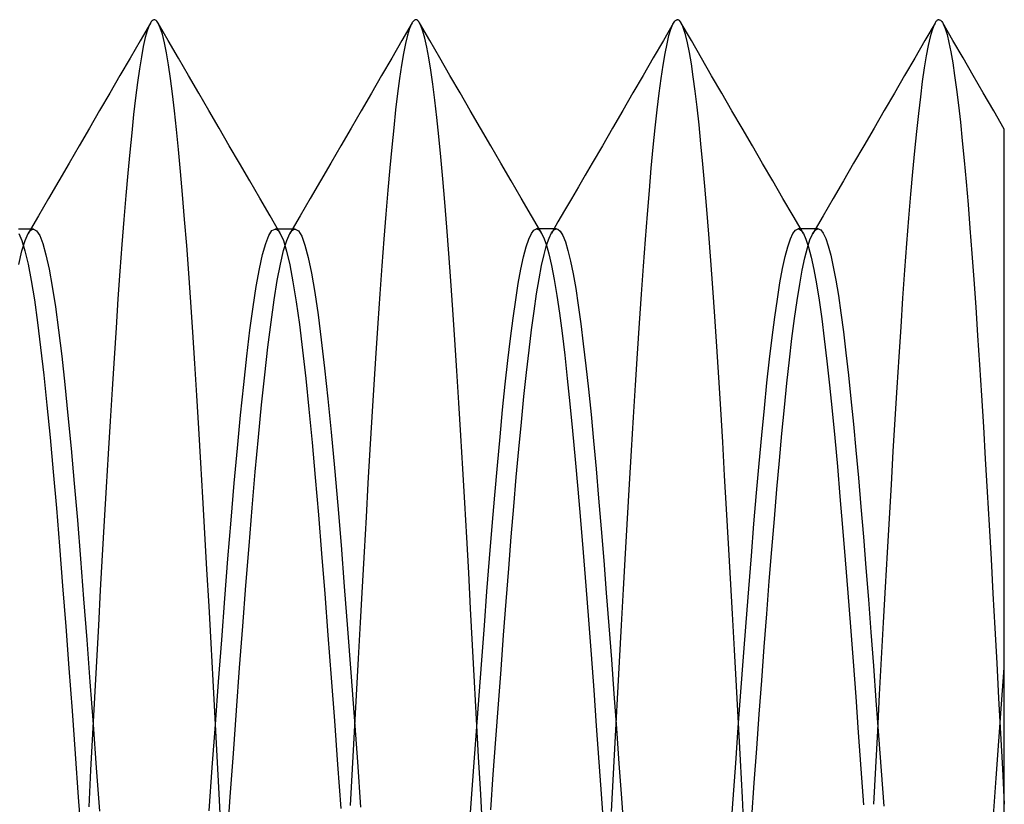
# Model space of a CAD drawing. Header units: millimetres. Extents: x -1 to 50, y 0 to 191.
# Tile 84 of 146: x 4.92 to 6.8, y 144.25 to 145.75. Entities that reach past the tile are written whole.
import ezdxf

# ---------------------------------------------------------------- set-up
doc = ezdxf.new("R2010")
doc.units = ezdxf.units.MM
doc.layers.add('MAIN-2', color=7, linetype='Continuous')

msp = doc.modelspace()

# ---------------------------------------------------------------- linework, layer by layer
at = {"layer": 'MAIN-2'}
for p, q in [((5.169, 145.7456), (5.1652, 145.7389)), ((5.17, 145.7468), (5.169, 145.7456)), ((5.171, 145.7478), (5.17, 145.7468)), ((5.172, 145.7486), (5.171, 145.7478)), ((5.173, 145.7492), (5.172, 145.7486)), ((5.174, 145.7495), (5.173, 145.7492)), ((5.175, 145.7496), (5.174, 145.7495)), ((5.1763, 145.7495), (5.175, 145.7496)), ((5.1776, 145.7489), (5.1763, 145.7495)), ((5.1788, 145.748), (5.1776, 145.7489)), ((5.1801, 145.7467), (5.1788, 145.748)), ((5.1814, 145.7451), (5.1801, 145.7467)), ((5.1826, 145.743), (5.1814, 145.7451)), ((5.6697, 145.7462), (5.6683, 145.7442)), ((5.671, 145.7478), (5.6697, 145.7462)), ((5.6724, 145.7489), (5.671, 145.7478)), ((5.6737, 145.7495), (5.6724, 145.7489)), ((5.6751, 145.7497), (5.6737, 145.7495)), ((5.676, 145.7496), (5.6751, 145.7497)), ((5.677, 145.7493), (5.676, 145.7496)), ((5.678, 145.7487), (5.677, 145.7493)), ((5.679, 145.7478), (5.678, 145.7487)), ((5.6799, 145.7468), (5.679, 145.7478)), ((5.6809, 145.7455), (5.6799, 145.7468)), ((5.6846, 145.7385), (5.6809, 145.7455)), ((6.1664, 145.7411), (6.1701, 145.747)), ((6.1701, 145.747), (6.1709, 145.7478)), ((6.1709, 145.7478), (6.1717, 145.7485)), ((6.1717, 145.7485), (6.1725, 145.7491)), ((6.1725, 145.7491), (6.1732, 145.7494)), ((6.1732, 145.7494), (6.174, 145.7497)), ((6.174, 145.7497), (6.1748, 145.7498)), ((6.1768, 145.7493), (6.1748, 145.7498)), ((6.1788, 145.748), (6.1768, 145.7493)), ((6.1807, 145.7457), (6.1788, 145.748)), ((6.1827, 145.7425), (6.1807, 145.7457)), ((6.6694, 145.7462), (6.6656, 145.7398)), ((6.6704, 145.7473), (6.6694, 145.7462)), ((6.6713, 145.7482), (6.6704, 145.7473)), ((6.6722, 145.7489), (6.6713, 145.7482)), ((6.6732, 145.7494), (6.6722, 145.7489)), ((6.6741, 145.7497), (6.6732, 145.7494)), ((6.675, 145.7498), (6.6741, 145.7497)), ((6.675, 145.7498), (6.6764, 145.7496)), ((6.6764, 145.7496), (6.6778, 145.749)), ((6.6778, 145.749), (6.6791, 145.7479)), ((6.6791, 145.7479), (6.6805, 145.7464)), ((6.6805, 145.7464), (6.6819, 145.7444)), ((6.6819, 145.7444), (6.6833, 145.7419)), ((5.1675, 145.7431), (5.1481, 145.7097)), ((5.1614, 145.7288), (5.1577, 145.7155)), ((5.1652, 145.7389), (5.1614, 145.7288)), ((5.2018, 145.7099), (5.1824, 145.7433)), ((5.1865, 145.7343), (5.1826, 145.743)), ((5.1905, 145.7219), (5.1865, 145.7343)), ((5.6679, 145.7435), (5.6485, 145.71)), ((5.6631, 145.7327), (5.6593, 145.7202)), ((5.667, 145.7418), (5.6631, 145.7327)), ((5.6683, 145.7442), (5.667, 145.7418)), ((5.7015, 145.7101), (5.6821, 145.7436)), ((5.6883, 145.7282), (5.6846, 145.7385)), ((5.6921, 145.7145), (5.6883, 145.7282)), ((6.1677, 145.7435), (6.1483, 145.7101)), ((6.159, 145.7196), (6.1627, 145.7319)), ((6.1627, 145.7319), (6.1664, 145.7411)), ((6.2017, 145.7098), (6.1823, 145.7432)), ((6.1847, 145.7384), (6.1827, 145.7425)), ((6.1867, 145.7333), (6.1847, 145.7384)), ((6.1905, 145.7213), (6.1867, 145.7333)), ((6.6676, 145.7433), (6.6482, 145.7099)), ((6.6618, 145.73), (6.658, 145.7169)), ((6.6656, 145.7398), (6.6618, 145.73)), ((6.7018, 145.7101), (6.6824, 145.7435)), ((6.6833, 145.7419), (6.6869, 145.7333)), ((6.6869, 145.7333), (6.6905, 145.7215)), ((5.1481, 145.7097), (5.1288, 145.6763)), ((5.1577, 145.7155), (5.154, 145.6988)), ((5.1943, 145.7059), (5.1905, 145.7219)), ((5.2212, 145.6765), (5.2018, 145.7099)), ((5.6485, 145.71), (5.629, 145.6765)), ((5.6593, 145.7202), (5.6554, 145.7044)), ((5.6959, 145.6976), (5.6921, 145.7145)), ((5.7209, 145.6767), (5.7015, 145.7101)), ((6.1483, 145.7101), (6.1289, 145.6766)), ((6.1553, 145.7039), (6.159, 145.7196)), ((6.1943, 145.7059), (6.1905, 145.7213)), ((6.2211, 145.6763), (6.2017, 145.7098)), ((6.6482, 145.7099), (6.6288, 145.6764)), ((6.658, 145.7169), (6.6543, 145.7005)), ((6.6905, 145.7215), (6.6941, 145.7065)), ((6.7211, 145.6767), (6.7018, 145.7101)), ((5.154, 145.6988), (5.1504, 145.6789)), ((5.1982, 145.6864), (5.1943, 145.7059)), ((5.6554, 145.7044), (5.6515, 145.6853)), ((5.6998, 145.6772), (5.6959, 145.6976)), ((6.1516, 145.6851), (6.1553, 145.7039)), ((6.1981, 145.6873), (6.1943, 145.7059)), ((6.6543, 145.7005), (6.6506, 145.6807)), ((6.6941, 145.7065), (6.6978, 145.6884)), ((6.6978, 145.6884), (6.7014, 145.6673)), ((5.1288, 145.6763), (5.1094, 145.6429)), ((5.1504, 145.6789), (5.1467, 145.6558)), ((5.2021, 145.6635), (5.1982, 145.6864)), ((5.2406, 145.6431), (5.2212, 145.6765)), ((5.629, 145.6765), (5.6096, 145.643)), ((5.6515, 145.6853), (5.6477, 145.6629)), ((5.7037, 145.6535), (5.6998, 145.6772)), ((5.7403, 145.6432), (5.7209, 145.6767)), ((6.1289, 145.6766), (6.1095, 145.6431)), ((6.1478, 145.6629), (6.1516, 145.6851)), ((6.2019, 145.6656), (6.1981, 145.6873)), ((6.2405, 145.6428), (6.2211, 145.6763)), ((6.6288, 145.6764), (6.6093, 145.6429)), ((6.6506, 145.6807), (6.6469, 145.6578)), ((6.7405, 145.6433), (6.7211, 145.6767)), ((5.1467, 145.6558), (5.143, 145.6297)), ((5.2059, 145.6373), (5.2021, 145.6635)), ((5.6477, 145.6629), (5.6439, 145.6374)), ((5.7076, 145.6265), (5.7037, 145.6535)), ((6.144, 145.6376), (6.1478, 145.6629)), ((6.2055, 145.6409), (6.2019, 145.6656)), ((6.6469, 145.6578), (6.6432, 145.6317)), ((6.7014, 145.6673), (6.705, 145.6432)), ((5.1094, 145.6429), (5.09, 145.6095)), ((5.2098, 145.6079), (5.2059, 145.6373)), ((5.26, 145.6096), (5.2406, 145.6431)), ((5.6096, 145.643), (5.5902, 145.6095)), ((5.6439, 145.6374), (5.6401, 145.6088)), ((5.7597, 145.6097), (5.7403, 145.6432)), ((6.1095, 145.6431), (6.0901, 145.6097)), ((6.1402, 145.6091), (6.144, 145.6376)), ((6.2092, 145.6131), (6.2055, 145.6409)), ((6.26, 145.6094), (6.2405, 145.6428)), ((6.6093, 145.6429), (6.5899, 145.6095)), ((6.6432, 145.6317), (6.6395, 145.6026)), ((6.705, 145.6432), (6.7087, 145.6163)), ((6.7599, 145.61), (6.7405, 145.6433)), ((5.143, 145.6297), (5.1393, 145.6005)), ((5.7115, 145.5963), (5.7076, 145.6265)), ((6.2128, 145.5824), (6.2092, 145.6131)), ((6.7087, 145.6163), (6.7124, 145.5865)), ((5.09, 145.6095), (5.0705, 145.576)), ((5.1393, 145.6005), (5.1355, 145.5685)), ((5.2136, 145.5754), (5.2098, 145.6079)), ((5.2794, 145.5761), (5.26, 145.6096)), ((5.5902, 145.6095), (5.5707, 145.5759)), ((5.6401, 145.6088), (5.6363, 145.5774)), ((5.7153, 145.563), (5.7115, 145.5963)), ((5.7792, 145.5762), (5.7597, 145.6097)), ((6.0901, 145.6097), (6.0706, 145.5761)), ((6.1364, 145.5776), (6.1402, 145.6091)), ((6.2794, 145.5758), (6.26, 145.6094)), ((6.5899, 145.6095), (6.5705, 145.576)), ((6.6395, 145.6026), (6.6358, 145.5707)), ((6.7799, 145.5754), (6.7599, 145.61)), ((5.0705, 145.576), (5.0511, 145.5425)), ((5.2175, 145.5399), (5.2136, 145.5754)), ((5.2989, 145.5426), (5.2794, 145.5761)), ((5.5707, 145.5759), (5.5512, 145.5424)), ((5.6363, 145.5774), (5.6327, 145.5432)), ((5.7987, 145.5426), (5.7792, 145.5762)), ((6.0706, 145.5761), (6.0511, 145.5426)), ((6.1327, 145.5434), (6.1364, 145.5776)), ((6.2165, 145.5489), (6.2128, 145.5824)), ((6.2989, 145.5423), (6.2794, 145.5758)), ((6.5705, 145.576), (6.551, 145.5424)), ((6.7124, 145.5865), (6.7161, 145.5538)), ((6.8, 145.5408), (6.7799, 145.5754)), ((5.1355, 145.5685), (5.1318, 145.5338)), ((5.7191, 145.5268), (5.7153, 145.563)), ((6.6358, 145.5707), (6.632, 145.5362)), ((5.0511, 145.5425), (5.0316, 145.5089)), ((5.2214, 145.5014), (5.2175, 145.5399)), ((5.3184, 145.509), (5.2989, 145.5426)), ((5.5512, 145.5424), (5.5317, 145.5089)), ((5.6327, 145.5432), (5.629, 145.5062)), ((5.8182, 145.509), (5.7987, 145.5426)), ((6.0511, 145.5426), (6.0317, 145.509)), ((6.1289, 145.5062), (6.1327, 145.5434)), ((6.2201, 145.5126), (6.2165, 145.5489)), ((6.3184, 145.5087), (6.2989, 145.5423)), ((6.551, 145.5424), (6.5315, 145.5089)), ((6.7161, 145.5538), (6.7197, 145.5185)), ((6.8, 145.5343), (6.8, 145.5403)), ((5.1318, 145.5338), (5.128, 145.4964)), ((5.7228, 145.4877), (5.7191, 145.5268)), ((6.632, 145.5362), (6.6283, 145.499)), ((6.7197, 145.5185), (6.7234, 145.4804)), ((6.8, 145.5208), (6.8, 145.5343)), ((6.8, 145.4998), (6.8, 145.5208)), ((5.0316, 145.5089), (5.0121, 145.4754)), ((5.2253, 145.4599), (5.2214, 145.5014)), ((5.3379, 145.4755), (5.3184, 145.509)), ((5.5317, 145.5089), (5.5123, 145.4753)), ((5.629, 145.5062), (5.6254, 145.4665)), ((5.8377, 145.4755), (5.8182, 145.509)), ((6.0317, 145.509), (6.0122, 145.4755)), ((6.1252, 145.4663), (6.1289, 145.5062)), ((6.2238, 145.4736), (6.2201, 145.5126)), ((6.3379, 145.4752), (6.3184, 145.5087)), ((6.5315, 145.5089), (6.512, 145.4753)), ((6.8, 145.472), (6.8, 145.4998)), ((5.128, 145.4964), (5.1242, 145.4563)), ((5.7265, 145.4458), (5.7228, 145.4877)), ((6.6283, 145.499), (6.6245, 145.4589)), ((5.0121, 145.4754), (4.9926, 145.4418)), ((5.3574, 145.4419), (5.3379, 145.4755)), ((5.5123, 145.4753), (5.4927, 145.4418)), ((5.6254, 145.4665), (5.6217, 145.4239)), ((5.8572, 145.442), (5.8377, 145.4755)), ((6.0122, 145.4755), (5.999, 145.4528)), ((6.1215, 145.4236), (6.1252, 145.4663)), ((6.2276, 145.4317), (6.2238, 145.4736)), ((6.3574, 145.4417), (6.3379, 145.4752)), ((6.512, 145.4753), (6.4925, 145.4418)), ((6.7234, 145.4804), (6.7271, 145.4398)), ((6.8, 145.4386), (6.8, 145.472)), ((5.1242, 145.4563), (5.1205, 145.4135)), ((5.2292, 145.4155), (5.2253, 145.4599)), ((5.7303, 145.401), (5.7265, 145.4458)), ((5.999, 145.4528), (5.9858, 145.4301)), ((6.6245, 145.4589), (6.6207, 145.416)), ((4.9926, 145.4418), (4.9731, 145.4083)), ((5.3769, 145.4084), (5.3574, 145.4419)), ((5.4927, 145.4418), (5.4732, 145.4082)), ((5.8766, 145.4085), (5.8572, 145.442)), ((5.9858, 145.4301), (5.9726, 145.4074)), ((6.2314, 145.3871), (6.2276, 145.4317)), ((6.3769, 145.4081), (6.3574, 145.4417)), ((6.4925, 145.4418), (6.473, 145.4083)), ((6.7271, 145.4398), (6.7308, 145.3966)), ((6.8, 145.399), (6.8, 145.4386)), ((4.9731, 145.4083), (4.9536, 145.3747)), ((5.1205, 145.4135), (5.1167, 145.3679)), ((5.2331, 145.3681), (5.2292, 145.4155)), ((5.3964, 145.3748), (5.3769, 145.4084)), ((5.4732, 145.4082), (5.4537, 145.3746)), ((5.6217, 145.4239), (5.6179, 145.3783)), ((5.8962, 145.3749), (5.8766, 145.4085)), ((5.9726, 145.4074), (5.9594, 145.3848)), ((6.1177, 145.3781), (6.1215, 145.4236)), ((6.3964, 145.3746), (6.3769, 145.4081)), ((6.473, 145.4083), (6.4535, 145.3747)), ((6.6207, 145.416), (6.6169, 145.3702)), ((5.7341, 145.3534), (5.7303, 145.401)), ((6.2352, 145.3398), (6.2314, 145.3871)), ((6.7308, 145.3966), (6.7344, 145.351)), ((6.8, 145.3524), (6.8, 145.399)), ((4.9536, 145.3747), (4.934, 145.3411)), ((5.1167, 145.3679), (5.113, 145.3198)), ((5.237, 145.318), (5.2331, 145.3681)), ((5.4159, 145.3412), (5.3964, 145.3748)), ((5.4537, 145.3746), (5.4342, 145.3411)), ((5.6179, 145.3783), (5.6141, 145.3301)), ((5.9157, 145.3414), (5.8962, 145.3749)), ((5.9594, 145.3848), (5.9468, 145.3631)), ((6.114, 145.3298), (6.1177, 145.3781)), ((6.4159, 145.3411), (6.3964, 145.3746)), ((6.4535, 145.3747), (6.434, 145.3412)), ((6.6169, 145.3702), (6.6131, 145.3217)), ((4.9185, 145.3496), (4.9153, 145.3496)), ((4.9217, 145.3496), (4.9185, 145.3496)), ((4.9249, 145.3496), (4.9217, 145.3496)), ((4.9281, 145.3496), (4.9249, 145.3496)), ((4.9313, 145.3496), (4.9281, 145.3496)), ((4.9344, 145.3496), (4.9313, 145.3496)), ((4.9376, 145.3496), (4.9344, 145.3496)), ((4.9408, 145.3496), (4.9376, 145.3496)), ((4.9407, 145.3487), (4.9424, 145.3494)), ((4.944, 145.3496), (4.9408, 145.3496)), ((4.9424, 145.3494), (4.944, 145.3496)), ((4.944, 145.3496), (4.95, 145.3465)), ((5.4, 145.3466), (5.406, 145.3497)), ((5.406, 145.3497), (5.4076, 145.3494)), ((5.4092, 145.3497), (5.406, 145.3497)), ((5.4076, 145.3494), (5.4093, 145.3487)), ((5.4124, 145.3497), (5.4092, 145.3497)), ((5.4156, 145.3497), (5.4124, 145.3497)), ((5.4187, 145.3497), (5.4156, 145.3497)), ((5.4219, 145.3497), (5.4187, 145.3497)), ((5.4251, 145.3497), (5.4219, 145.3497)), ((5.4283, 145.3497), (5.4251, 145.3497)), ((5.4315, 145.3497), (5.4283, 145.3497)), ((5.4347, 145.3497), (5.4315, 145.3497)), ((5.4378, 145.3497), (5.4347, 145.3497)), ((5.441, 145.3497), (5.4378, 145.3497)), ((5.4409, 145.3487), (5.4426, 145.3494)), ((5.4442, 145.3497), (5.441, 145.3497)), ((5.4426, 145.3494), (5.4442, 145.3497)), ((5.4442, 145.3497), (5.4505, 145.3463)), ((5.7379, 145.3032), (5.7341, 145.3534)), ((5.9009, 145.3477), (5.9059, 145.3498)), ((5.9059, 145.3498), (5.9073, 145.3496)), ((5.9091, 145.3498), (5.9059, 145.3498)), ((5.9073, 145.3496), (5.9087, 145.3491)), ((5.9087, 145.3491), (5.9101, 145.3483)), ((5.9123, 145.3498), (5.9091, 145.3498)), ((5.9155, 145.3498), (5.9123, 145.3498)), ((5.9187, 145.3498), (5.9155, 145.3498)), ((5.9219, 145.3498), (5.9187, 145.3498)), ((5.925, 145.3498), (5.9219, 145.3498)), ((5.9282, 145.3498), (5.925, 145.3498)), ((5.9314, 145.3498), (5.9282, 145.3498)), ((5.9346, 145.3498), (5.9314, 145.3498)), ((5.9468, 145.3631), (5.9342, 145.3414)), ((5.9377, 145.3498), (5.9346, 145.3498)), ((5.9409, 145.3498), (5.9377, 145.3498)), ((5.9404, 145.3486), (5.9423, 145.3495)), ((5.9441, 145.3498), (5.9409, 145.3498)), ((5.9423, 145.3495), (5.9442, 145.3498)), ((5.9442, 145.3498), (5.9462, 145.3494)), ((5.9462, 145.3494), (5.9511, 145.3456)), ((6.401, 145.3478), (6.406, 145.3499)), ((6.406, 145.3499), (6.4076, 145.3497)), ((6.4092, 145.3499), (6.406, 145.3499)), ((6.4076, 145.3497), (6.4093, 145.3489)), ((6.4123, 145.3499), (6.4092, 145.3499)), ((6.4155, 145.3499), (6.4123, 145.3499)), ((6.4187, 145.3499), (6.4155, 145.3499)), ((6.4219, 145.3499), (6.4187, 145.3499)), ((6.4251, 145.3499), (6.4219, 145.3499)), ((6.4283, 145.3499), (6.4251, 145.3499)), ((6.4315, 145.3499), (6.4283, 145.3499)), ((6.4346, 145.3499), (6.4315, 145.3499)), ((6.4378, 145.3499), (6.4346, 145.3499)), ((6.441, 145.3499), (6.4378, 145.3499)), ((6.4406, 145.3488), (6.4424, 145.3496)), ((6.4442, 145.3499), (6.441, 145.3499)), ((6.4424, 145.3496), (6.4442, 145.3499)), ((6.4442, 145.3499), (6.449, 145.3479)), ((6.7344, 145.351), (6.738, 145.3031)), ((6.8, 145.2992), (6.8, 145.3524)), ((4.9158, 145.341), (4.9218, 145.3276)), ((4.928, 145.3276), (4.934, 145.3411)), ((4.934, 145.3411), (4.9357, 145.3437)), ((4.9357, 145.3437), (4.9374, 145.3458)), ((4.9374, 145.3458), (4.939, 145.3475)), ((4.939, 145.3475), (4.9407, 145.3487)), ((4.95, 145.3465), (4.956, 145.3373)), ((4.956, 145.3373), (4.962, 145.322)), ((5.388, 145.322), (5.394, 145.3373)), ((5.394, 145.3373), (5.4, 145.3466)), ((5.4093, 145.3487), (5.4109, 145.3475)), ((5.4109, 145.3475), (5.4126, 145.3459)), ((5.4126, 145.3459), (5.4142, 145.3438)), ((5.4142, 145.3438), (5.4159, 145.3412)), ((5.4159, 145.3412), (5.422, 145.3275)), ((5.4282, 145.3277), (5.4342, 145.341)), ((5.4342, 145.341), (5.4359, 145.3436)), ((5.4359, 145.3436), (5.4375, 145.3458)), ((5.4375, 145.3458), (5.4392, 145.3475)), ((5.4392, 145.3475), (5.4409, 145.3487)), ((5.4505, 145.3463), (5.4568, 145.3361)), ((5.4568, 145.3361), (5.463, 145.3191)), ((5.8859, 145.3156), (5.8909, 145.3306)), ((5.8909, 145.3306), (5.8959, 145.3412)), ((5.8959, 145.3412), (5.9009, 145.3477)), ((5.9101, 145.3483), (5.9115, 145.3471)), ((5.9115, 145.3471), (5.9129, 145.3456)), ((5.9129, 145.3456), (5.9143, 145.3438)), ((5.9143, 145.3438), (5.9193, 145.3344)), ((5.9193, 145.3344), (5.9243, 145.3205)), ((5.9251, 145.3187), (5.9299, 145.3323)), ((5.9299, 145.3323), (5.9346, 145.3421)), ((5.9346, 145.3421), (5.9365, 145.3449)), ((5.9365, 145.3449), (5.9384, 145.3471)), ((5.9384, 145.3471), (5.9404, 145.3486)), ((5.9511, 145.3456), (5.9561, 145.3376)), ((5.9561, 145.3376), (5.961, 145.3253)), ((6.239, 145.2898), (6.2352, 145.3398)), ((6.3861, 145.3159), (6.391, 145.3307)), ((6.391, 145.3307), (6.396, 145.3414)), ((6.396, 145.3414), (6.401, 145.3478)), ((6.4093, 145.3489), (6.4109, 145.3477)), ((6.4109, 145.3477), (6.4126, 145.3461)), ((6.4126, 145.3461), (6.4143, 145.3439)), ((6.4143, 145.3439), (6.4159, 145.3412)), ((6.4159, 145.3412), (6.4209, 145.3303)), ((6.4209, 145.3303), (6.4259, 145.3151)), ((6.4284, 145.3288), (6.4333, 145.3399)), ((6.4333, 145.3399), (6.4351, 145.3429)), ((6.4351, 145.3429), (6.4369, 145.3454)), ((6.4369, 145.3454), (6.4387, 145.3474)), ((6.4387, 145.3474), (6.4406, 145.3488)), ((6.449, 145.3479), (6.4538, 145.3419)), ((6.4538, 145.3419), (6.4586, 145.3318)), ((6.4586, 145.3318), (6.4633, 145.3177)), ((4.9218, 145.3276), (4.9278, 145.3082)), ((4.922, 145.3079), (4.928, 145.3276)), ((4.962, 145.322), (4.968, 145.3006)), ((5.113, 145.3198), (5.1093, 145.2691)), ((5.2409, 145.2652), (5.237, 145.318)), ((5.382, 145.3007), (5.388, 145.322)), ((5.422, 145.3275), (5.4281, 145.3074)), ((5.4222, 145.3083), (5.4282, 145.3277)), ((5.463, 145.3191), (5.4693, 145.2953)), ((5.6141, 145.3301), (5.6103, 145.2791)), ((5.8809, 145.2964), (5.8859, 145.3156)), ((5.9203, 145.3012), (5.9251, 145.3187)), ((5.9243, 145.3205), (5.9294, 145.3024)), ((5.961, 145.3253), (5.9659, 145.3089)), ((6.1102, 145.2789), (6.114, 145.3298)), ((6.3811, 145.297), (6.3861, 145.3159)), ((6.4187, 145.2946), (6.4236, 145.3137)), ((6.4236, 145.3137), (6.4284, 145.3288)), ((6.4259, 145.3151), (6.4309, 145.2957)), ((6.4633, 145.3177), (6.4681, 145.2995)), ((6.6131, 145.3217), (6.6094, 145.2708)), ((4.916, 145.2821), (4.922, 145.3079)), ((4.9278, 145.3082), (4.9338, 145.2827)), ((4.968, 145.3006), (4.974, 145.2732)), ((5.376, 145.2733), (5.382, 145.3007)), ((5.4162, 145.2828), (5.4222, 145.3083)), ((5.4281, 145.3074), (5.4341, 145.281)), ((5.4693, 145.2953), (5.4756, 145.265)), ((5.7417, 145.2504), (5.7379, 145.3032)), ((5.8759, 145.2731), (5.8809, 145.2964)), ((5.9155, 145.2798), (5.9203, 145.3012)), ((5.9294, 145.3024), (5.9344, 145.2799)), ((5.9659, 145.3089), (5.9708, 145.2884)), ((6.3761, 145.274), (6.3811, 145.297)), ((6.4138, 145.2713), (6.4187, 145.2946)), ((6.4309, 145.2957), (6.4359, 145.2723)), ((6.4681, 145.2995), (6.473, 145.2775)), ((6.738, 145.3031), (6.7417, 145.2529)), ((6.8, 145.2425), (6.8, 145.2992)), ((4.9338, 145.2827), (4.9398, 145.2513)), ((5.4102, 145.2515), (5.4162, 145.2828)), ((5.4341, 145.281), (5.4402, 145.2486)), ((5.6103, 145.2791), (5.6064, 145.2257)), ((5.9106, 145.2545), (5.9155, 145.2798)), ((5.9344, 145.2799), (5.9394, 145.2534)), ((5.9708, 145.2884), (5.9757, 145.2639)), ((6.1063, 145.2254), (6.1102, 145.2789)), ((6.2428, 145.2373), (6.239, 145.2898)), ((6.3711, 145.2469), (6.3761, 145.274)), ((6.473, 145.2775), (6.4779, 145.2518)), ((4.974, 145.2732), (4.98, 145.2399)), ((5.1093, 145.2691), (5.1056, 145.216)), ((5.2448, 145.21), (5.2409, 145.2652)), ((5.37, 145.24), (5.376, 145.2733)), ((5.4756, 145.265), (5.4818, 145.2284)), ((5.8709, 145.2457), (5.8759, 145.2731)), ((5.9757, 145.2639), (5.9806, 145.2358)), ((6.4089, 145.2441), (6.4138, 145.2713)), ((6.4359, 145.2723), (6.4409, 145.2448)), ((6.6094, 145.2708), (6.6056, 145.2176)), ((4.9398, 145.2513), (4.9458, 145.214)), ((4.98, 145.2399), (4.986, 145.2008)), ((5.364, 145.201), (5.37, 145.24)), ((5.4042, 145.2143), (5.4102, 145.2515)), ((5.4402, 145.2486), (5.4463, 145.2105)), ((5.7456, 145.1953), (5.7417, 145.2504)), ((5.8659, 145.2143), (5.8709, 145.2457)), ((5.9058, 145.2255), (5.9106, 145.2545)), ((5.9394, 145.2534), (5.9445, 145.2229)), ((6.2466, 145.1823), (6.2428, 145.2373)), ((6.3662, 145.2158), (6.3711, 145.2469)), ((6.404, 145.2131), (6.4089, 145.2441)), ((6.4409, 145.2448), (6.4459, 145.2134)), ((6.4779, 145.2518), (6.4828, 145.2224)), ((6.7417, 145.2529), (6.7453, 145.2006)), ((6.8, 145.1848), (6.8, 145.2425)), ((5.4818, 145.2284), (5.4881, 145.1859)), ((5.6064, 145.2257), (5.6025, 145.17)), ((5.901, 145.1929), (5.9058, 145.2255)), ((5.9445, 145.2229), (5.9495, 145.1886)), ((5.9806, 145.2358), (5.9854, 145.204)), ((6.1025, 145.1695), (6.1063, 145.2254)), ((6.4828, 145.2224), (6.4877, 145.1895)), ((6.6056, 145.2176), (6.6019, 145.1624)), ((4.9458, 145.214), (4.9518, 145.1712)), ((4.986, 145.2008), (4.992, 145.1563)), ((5.1056, 145.216), (5.1019, 145.1606)), ((5.2486, 145.1525), (5.2448, 145.21)), ((5.358, 145.1565), (5.364, 145.201)), ((5.3982, 145.1715), (5.4042, 145.2143)), ((5.4463, 145.2105), (5.4524, 145.1669)), ((5.861, 145.1792), (5.8659, 145.2143)), ((5.9854, 145.204), (5.9903, 145.1687)), ((6.3612, 145.181), (6.3662, 145.2158)), ((6.399, 145.1785), (6.404, 145.2131)), ((6.4459, 145.2134), (6.4509, 145.1783)), ((6.7453, 145.2006), (6.749, 145.1461)), ((5.4881, 145.1859), (5.4943, 145.1377)), ((5.7496, 145.1379), (5.7456, 145.1953)), ((5.8962, 145.1571), (5.901, 145.1929)), ((5.9495, 145.1886), (5.9545, 145.1505)), ((6.2504, 145.1252), (6.2466, 145.1823)), ((6.3562, 145.1425), (6.3612, 145.181)), ((6.4877, 145.1895), (6.4925, 145.153)), ((6.8, 145.1243), (6.8, 145.1848)), ((4.9518, 145.1712), (4.9578, 145.1232)), ((5.3922, 145.1236), (5.3982, 145.1715)), ((5.4524, 145.1669), (5.4585, 145.1179)), ((5.6025, 145.17), (5.5986, 145.1121)), ((5.856, 145.1405), (5.861, 145.1792)), ((5.9903, 145.1687), (5.9952, 145.1301)), ((6.0987, 145.1115), (6.1025, 145.1695)), ((6.3941, 145.1405), (6.399, 145.1785)), ((6.4509, 145.1783), (6.4559, 145.1395)), ((6.6019, 145.1624), (6.5982, 145.1053)), ((4.992, 145.1563), (4.998, 145.1067)), ((5.1019, 145.1606), (5.0982, 145.103)), ((5.2524, 145.0929), (5.2486, 145.1525)), ((5.352, 145.1069), (5.358, 145.1565)), ((5.8914, 145.118), (5.8962, 145.1571)), ((5.9545, 145.1505), (5.9596, 145.1088)), ((6.3512, 145.1006), (6.3562, 145.1425)), ((6.4925, 145.153), (6.4973, 145.1132)), ((6.749, 145.1461), (6.7526, 145.0898)), ((4.9578, 145.1232), (4.9638, 145.0704)), ((5.3862, 145.0707), (5.3922, 145.1236)), ((5.4943, 145.1377), (5.5006, 145.084)), ((5.7535, 145.0787), (5.7496, 145.1379)), ((5.851, 145.0983), (5.856, 145.1405)), ((5.9952, 145.1301), (6.0002, 145.0883)), ((6.2542, 145.066), (6.2504, 145.1252)), ((6.3892, 145.0994), (6.3941, 145.1405)), ((6.4559, 145.1395), (6.4609, 145.097)), ((6.8, 145.0578), (6.8, 145.1243)), ((4.998, 145.1067), (5.004, 145.0523)), ((5.346, 145.0525), (5.352, 145.1069)), ((5.4585, 145.1179), (5.4646, 145.064)), ((5.5986, 145.1121), (5.5948, 145.0523)), ((5.8866, 145.0755), (5.8914, 145.118)), ((5.9596, 145.1088), (5.9646, 145.0637)), ((6.0948, 145.0515), (6.0987, 145.1115)), ((6.4973, 145.1132), (6.502, 145.0703)), ((6.5982, 145.1053), (6.5945, 145.0465)), ((5.0982, 145.103), (5.0945, 145.0436)), ((5.2562, 145.0314), (5.2524, 145.0929)), ((5.846, 145.0528), (5.851, 145.0983)), ((6.0002, 145.0883), (6.005, 145.0433)), ((6.3463, 145.0554), (6.3512, 145.1006)), ((6.3844, 145.0553), (6.3892, 145.0994)), ((6.4609, 145.097), (6.4659, 145.0513)), ((6.7526, 145.0898), (6.7563, 145.0316)), ((4.9638, 145.0704), (4.9698, 145.0129)), ((5.3802, 145.0133), (5.3862, 145.0707)), ((5.5006, 145.084), (5.5069, 145.0252)), ((5.7573, 145.0177), (5.7535, 145.0787)), ((5.8818, 145.0296), (5.8866, 145.0755)), ((6.502, 145.0703), (6.5068, 145.0248)), ((5.004, 145.0523), (5.01, 144.9935)), ((5.34, 144.9936), (5.346, 145.0525)), ((5.4646, 145.064), (5.4706, 145.0052)), ((5.5948, 145.0523), (5.591, 144.9909)), ((5.841, 145.0041), (5.846, 145.0528)), ((5.9646, 145.0637), (5.9696, 145.0152)), ((6.091, 144.9899), (6.0948, 145.0515)), ((6.2579, 145.005), (6.2542, 145.066)), ((6.3413, 145.0071), (6.3463, 145.0554)), ((6.3796, 145.0085), (6.3844, 145.0553)), ((6.4659, 145.0513), (6.4709, 145.0023)), ((6.8, 144.9852), (6.8, 145.0578)), ((5.0945, 145.0436), (5.0907, 144.9826)), ((5.2601, 144.9681), (5.2562, 145.0314)), ((5.8769, 144.9807), (5.8818, 145.0296)), ((6.005, 145.0433), (6.0099, 144.9954)), ((6.5945, 145.0465), (6.5908, 144.986)), ((6.7563, 145.0316), (6.76, 144.9717)), ((4.9698, 145.0129), (4.9758, 144.9512)), ((5.3742, 144.9515), (5.3802, 145.0133)), ((5.5069, 145.0252), (5.5131, 144.9614)), ((5.7612, 144.9552), (5.7573, 145.0177)), ((5.9696, 145.0152), (5.9747, 144.9637)), ((6.5068, 145.0248), (6.5115, 144.9769)), ((5.01, 144.9935), (5.016, 144.9304)), ((5.334, 144.9306), (5.34, 144.9936)), ((5.4706, 145.0052), (5.4767, 144.9419)), ((5.836, 144.9524), (5.841, 145.0041)), ((6.0099, 144.9954), (6.0147, 144.9447)), ((6.2617, 144.9425), (6.2579, 145.005)), ((6.3363, 144.9558), (6.3413, 145.0071)), ((6.3749, 144.959), (6.3796, 145.0085)), ((6.4709, 145.0023), (6.4759, 144.9504)), ((5.0907, 144.9826), (5.0869, 144.9201)), ((5.591, 144.9909), (5.5872, 144.9281)), ((5.872, 144.9291), (5.8769, 144.9807)), ((6.0872, 144.9266), (6.091, 144.9899)), ((6.5115, 144.9769), (6.5163, 144.9267)), ((6.5908, 144.986), (6.5871, 144.9241)), ((6.8, 144.9092), (6.8, 144.9852)), ((5.264, 144.903), (5.2601, 144.9681)), ((5.5131, 144.9614), (5.5194, 144.8932)), ((5.765, 144.8914), (5.7612, 144.9552)), ((5.9747, 144.9637), (5.9797, 144.9093)), ((6.3313, 144.9017), (6.3363, 144.9558)), ((6.3701, 144.907), (6.3749, 144.959)), ((6.76, 144.9717), (6.7636, 144.9102)), ((4.9758, 144.9512), (4.9818, 144.8855)), ((5.3682, 144.8858), (5.3742, 144.9515)), ((5.4767, 144.9419), (5.4828, 144.8746)), ((5.831, 144.8979), (5.836, 144.9524)), ((6.0147, 144.9447), (6.0195, 144.8911)), ((6.2654, 144.8788), (6.2617, 144.9425)), ((6.4759, 144.9504), (6.4809, 144.8958)), ((5.016, 144.9304), (5.022, 144.8635)), ((5.0869, 144.9201), (5.0831, 144.8564)), ((5.3279, 144.8636), (5.334, 144.9306)), ((5.5872, 144.9281), (5.5835, 144.864)), ((5.8671, 144.8754), (5.872, 144.9291)), ((6.0834, 144.8621), (6.0872, 144.9266)), ((6.5163, 144.9267), (6.5211, 144.8739)), ((6.5871, 144.9241), (6.5834, 144.861)), ((5.2679, 144.8364), (5.264, 144.903)), ((5.826, 144.8408), (5.831, 144.8979)), ((5.9797, 144.9093), (5.9847, 144.8523)), ((6.3264, 144.8451), (6.3313, 144.9017)), ((6.3653, 144.8526), (6.3701, 144.907)), ((6.7636, 144.9102), (6.7673, 144.8474)), ((6.8, 144.8313), (6.8, 144.9092)), ((4.9818, 144.8855), (4.9878, 144.8161)), ((5.3622, 144.8165), (5.3682, 144.8858)), ((5.5194, 144.8932), (5.5257, 144.821)), ((5.7687, 144.8263), (5.765, 144.8914)), ((6.0195, 144.8911), (6.0244, 144.835)), ((6.2691, 144.8141), (6.2654, 144.8788)), ((6.4809, 144.8958), (6.4859, 144.8386)), ((5.022, 144.8635), (5.028, 144.793)), ((5.3219, 144.7932), (5.3279, 144.8636)), ((5.4828, 144.8746), (5.4889, 144.8035)), ((5.5835, 144.864), (5.5798, 144.799)), ((5.8623, 144.8194), (5.8671, 144.8754)), ((6.0796, 144.7963), (6.0834, 144.8621)), ((6.5211, 144.8739), (6.5259, 144.8186)), ((6.5834, 144.861), (6.5796, 144.7966)), ((5.0831, 144.8564), (5.0793, 144.7917)), ((5.821, 144.7814), (5.826, 144.8408)), ((5.9847, 144.8523), (5.9898, 144.7929)), ((6.3214, 144.7861), (6.3264, 144.8451)), ((6.3604, 144.7959), (6.3653, 144.8526)), ((6.7673, 144.8474), (6.771, 144.7835)), ((5.2719, 144.7682), (5.2679, 144.8364)), ((5.7724, 144.7601), (5.7687, 144.8263)), ((6.0244, 144.835), (6.0293, 144.7766)), ((6.4859, 144.8386), (6.4909, 144.7791)), ((6.8, 144.7499), (6.8, 144.8313)), ((4.9878, 144.8161), (4.9938, 144.7434)), ((5.3562, 144.7438), (5.3622, 144.8165)), ((5.4889, 144.8035), (5.4949, 144.7293)), ((5.5257, 144.821), (5.532, 144.7452)), ((5.8575, 144.7611), (5.8623, 144.8194)), ((6.2728, 144.7484), (6.2691, 144.8141)), ((6.5259, 144.8186), (6.5307, 144.7613)), ((5.028, 144.793), (5.034, 144.7193)), ((5.0793, 144.7917), (5.0756, 144.726)), ((5.3159, 144.7195), (5.3219, 144.7932)), ((5.5798, 144.799), (5.5762, 144.7329)), ((5.9898, 144.7929), (5.9948, 144.7314)), ((6.0758, 144.7293), (6.0796, 144.7963)), ((6.3164, 144.725), (6.3214, 144.7861)), ((6.3555, 144.7372), (6.3604, 144.7959)), ((6.5796, 144.7966), (6.5759, 144.7312)), ((5.2758, 144.6989), (5.2719, 144.7682)), ((5.816, 144.7199), (5.821, 144.7814)), ((6.0293, 144.7766), (6.0342, 144.7163)), ((6.4909, 144.7791), (6.4959, 144.7176)), ((6.771, 144.7835), (6.7747, 144.7187)), ((5.7761, 144.6927), (5.7724, 144.7601)), ((5.8526, 144.7005), (5.8575, 144.7611)), ((6.2766, 144.6818), (6.2728, 144.7484)), ((6.5307, 144.7613), (6.5354, 144.7021)), ((6.8, 144.6631), (6.8, 144.7499)), ((4.9938, 144.7434), (4.9998, 144.6679)), ((5.3502, 144.6683), (5.3562, 144.7438)), ((5.4949, 144.7293), (5.501, 144.6523)), ((5.532, 144.7452), (5.5382, 144.6664)), ((5.5762, 144.7329), (5.5725, 144.6659)), ((5.9948, 144.7314), (5.9998, 144.6679)), ((6.0721, 144.6613), (6.0758, 144.7293)), ((6.3507, 144.6765), (6.3555, 144.7372)), ((6.5759, 144.7312), (6.5721, 144.6648)), ((5.034, 144.7193), (5.04, 144.643)), ((5.0756, 144.726), (5.0718, 144.6594)), ((5.3099, 144.6432), (5.3159, 144.7195)), ((5.811, 144.6566), (5.816, 144.7199)), ((6.0342, 144.7163), (6.0391, 144.6544)), ((6.3114, 144.6621), (6.3164, 144.725)), ((6.4959, 144.7176), (6.5009, 144.6542)), ((6.7747, 144.7187), (6.7783, 144.6531)), ((5.2798, 144.6286), (5.2758, 144.6989)), ((5.7798, 144.6242), (5.7761, 144.6927)), ((5.8478, 144.6379), (5.8526, 144.7005)), ((6.5354, 144.7021), (6.5401, 144.6413)), ((6.2803, 144.6141), (6.2766, 144.6818)), ((6.3458, 144.6143), (6.3507, 144.6765)), ((4.9998, 144.6679), (5.0058, 144.59)), ((5.0718, 144.6594), (5.0681, 144.5919)), ((5.3442, 144.5904), (5.3502, 144.6683)), ((5.5382, 144.6664), (5.5445, 144.5851)), ((5.5725, 144.6659), (5.5688, 144.5978)), ((5.806, 144.5918), (5.811, 144.6566)), ((5.9998, 144.6679), (6.0049, 144.6028)), ((6.0391, 144.6544), (6.044, 144.5911)), ((6.0683, 144.5922), (6.0721, 144.6613)), ((6.3065, 144.5975), (6.3114, 144.6621)), ((6.5009, 144.6542), (6.5059, 144.5891)), ((6.5721, 144.6648), (6.5684, 144.5974)), ((6.7783, 144.6531), (6.782, 144.5868)), ((6.8, 144.57), (6.8, 144.6631)), ((5.04, 144.643), (5.046, 144.5644)), ((5.3039, 144.5646), (5.3099, 144.6432)), ((5.501, 144.6523), (5.5071, 144.573)), ((5.8429, 144.5735), (5.8478, 144.6379)), ((6.5401, 144.6413), (6.5449, 144.5788)), ((5.2836, 144.5578), (5.2798, 144.6286)), ((5.7836, 144.5545), (5.7798, 144.6242)), ((5.5688, 144.5978), (5.565, 144.5287)), ((6.0049, 144.6028), (6.0099, 144.5362)), ((6.2841, 144.5453), (6.2803, 144.6141)), ((6.3015, 144.5317), (6.3065, 144.5975)), ((6.3411, 144.5511), (6.3458, 144.6143)), ((6.5684, 144.5974), (6.5647, 144.529)), ((5.0058, 144.59), (5.0118, 144.5102)), ((5.0681, 144.5919), (5.0644, 144.5235)), ((5.3382, 144.5106), (5.3442, 144.5904)), ((5.5445, 144.5851), (5.5507, 144.5018)), ((5.801, 144.5255), (5.806, 144.5918)), ((6.044, 144.5911), (6.0489, 144.5266)), ((6.0645, 144.5222), (6.0683, 144.5922)), ((6.5059, 144.5891), (6.5109, 144.5227)), ((6.5449, 144.5788), (6.5497, 144.5145)), ((6.782, 144.5868), (6.7856, 144.52)), ((5.046, 144.5644), (5.052, 144.4841)), ((5.2979, 144.4843), (5.3039, 144.5646)), ((5.5071, 144.573), (5.5132, 144.4919)), ((5.8379, 144.5079), (5.8429, 144.5735)), ((6.8, 144.4703), (6.8, 144.57)), ((5.2875, 144.4864), (5.2836, 144.5578)), ((5.7874, 144.4838), (5.7836, 144.5545)), ((6.2879, 144.4757), (6.2841, 144.5453)), ((6.3364, 144.4869), (6.3411, 144.5511)), ((5.0644, 144.5235), (5.0607, 144.4544)), ((5.565, 144.5287), (5.5612, 144.4588)), ((5.796, 144.4582), (5.801, 144.5255)), ((6.0099, 144.5362), (6.015, 144.4684)), ((6.0489, 144.5266), (6.0537, 144.4612)), ((6.0607, 144.4514), (6.0645, 144.5222)), ((6.2965, 144.4647), (6.3015, 144.5317)), ((6.5109, 144.5227), (6.5159, 144.4552)), ((6.5647, 144.529), (6.561, 144.4599)), ((5.0118, 144.5102), (5.0178, 144.4289)), ((5.3322, 144.4294), (5.3382, 144.5106)), ((5.833, 144.4413), (5.8379, 144.5079)), ((6.5497, 144.5145), (6.5546, 144.4484)), ((6.7856, 144.52), (6.7892, 144.4528)), ((6.7948, 144.4413), (6.7999, 144.5109)), ((5.052, 144.4841), (5.058, 144.4024)), ((5.2913, 144.4146), (5.2875, 144.4864)), ((5.2919, 144.4026), (5.2979, 144.4843)), ((5.5132, 144.4919), (5.5193, 144.4094)), ((5.5507, 144.5018), (5.557, 144.4169)), ((5.7912, 144.4125), (5.7874, 144.4838)), ((6.3316, 144.4221), (6.3364, 144.4869)), ((6.015, 144.4684), (6.02, 144.3998)), ((6.2917, 144.4053), (6.2879, 144.4757)), ((6.2915, 144.3969), (6.2965, 144.4647)), ((6.8, 144.3636), (6.8, 144.4703)), ((5.0607, 144.4544), (5.0571, 144.3849)), ((5.5612, 144.4588), (5.5574, 144.3884)), ((5.791, 144.3901), (5.796, 144.4582)), ((6.0537, 144.4612), (6.0585, 144.395)), ((6.0569, 144.38), (6.0607, 144.4514)), ((6.5159, 144.4552), (6.5209, 144.387)), ((6.5546, 144.4484), (6.5595, 144.3812)), ((6.561, 144.4599), (6.5573, 144.3903)), ((6.7892, 144.4528), (6.7928, 144.3853)), ((5.0178, 144.4289), (5.0238, 144.3467)), ((5.3262, 144.3471), (5.3322, 144.4294)), ((5.828, 144.3742), (5.833, 144.4413)), ((6.7896, 144.3708), (6.7948, 144.4413)), ((5.2951, 144.3423), (5.2913, 144.4146)), ((5.5193, 144.4094), (5.5254, 144.3259)), ((5.557, 144.4169), (5.5632, 144.3309)), ((5.7951, 144.3407), (5.7912, 144.4125)), ((6.3269, 144.3567), (6.3316, 144.4221)), ((5.058, 144.4024), (5.064, 144.32)), ((5.2859, 144.3201), (5.2919, 144.4026)), ((5.786, 144.3214), (5.791, 144.3901)), ((6.02, 144.3998), (6.025, 144.3306)), ((6.0585, 144.395), (6.0633, 144.3283)), ((6.2866, 144.3286), (6.2915, 144.3969)), ((6.2955, 144.3344), (6.2917, 144.4053)), ((6.5573, 144.3903), (6.5536, 144.3203)), ((5.0571, 144.3849), (5.0534, 144.3151)), ((5.5574, 144.3884), (5.5535, 144.3179)), ((5.8231, 144.3067), (5.828, 144.3742)), ((6.0531, 144.3082), (6.0569, 144.38)), ((6.5209, 144.387), (6.5259, 144.3181)), ((6.5595, 144.3812), (6.5645, 144.3137)), ((6.7845, 144.2999), (6.7896, 144.3708)), ((6.7928, 144.3853), (6.7964, 144.3176)), ((6.3221, 144.2909), (6.3269, 144.3567)), ((6.8, 144.25), (6.8, 144.3636)), ((5.0238, 144.3467), (5.0298, 144.2639)), ((5.2989, 144.2697), (5.2951, 144.3423)), ((5.3202, 144.2643), (5.3262, 144.3471)), ((5.799, 144.2687), (5.7951, 144.3407)), ((6.2993, 144.2632), (6.2955, 144.3344)), ((5.0534, 144.3151), (5.0498, 144.245)), ((5.064, 144.32), (5.07, 144.2371)), ((5.2799, 144.2373), (5.2859, 144.3201)), ((5.5254, 144.3259), (5.5315, 144.2419)), ((5.5535, 144.3179), (5.5497, 144.2475)), ((5.5632, 144.3309), (5.5695, 144.2444)), ((5.781, 144.2523), (5.786, 144.3214)), ((6.025, 144.3306), (6.0301, 144.2611)), ((6.0633, 144.3283), (6.0682, 144.2615)), ((6.2816, 144.2599), (6.2866, 144.3286)), ((6.5259, 144.3181), (6.5309, 144.2491)), ((6.5536, 144.3203), (6.5499, 144.25)), ((6.7964, 144.3176), (6.8, 144.25)), ((5.8183, 144.2394), (5.8231, 144.3067)), ((6.0493, 144.2363), (6.0531, 144.3082)), ((6.5645, 144.3137), (6.5694, 144.2465)), ((6.7793, 144.2288), (6.7845, 144.2999)), ((6.3172, 144.2249), (6.3221, 144.2909)), ((5.0298, 144.2639), (5.0358, 144.181)), ((5.3027, 144.1971), (5.2989, 144.2697)), ((5.3141, 144.1815), (5.3202, 144.2643)), ((5.8029, 144.1966), (5.799, 144.2687)), ((6.0301, 144.2611), (6.0351, 144.1915)), ((6.0682, 144.2615), (6.073, 144.1945)), ((6.2766, 144.1911), (6.2816, 144.2599)), ((6.303, 144.1921), (6.2993, 144.2632)), ((5.776, 144.1833), (5.781, 144.2523)), ((6.8, 144.1318), (6.8, 144.25))]:
    msp.add_line(p, q, dxfattribs=at)

doc.saveas('drawing.dxf')
